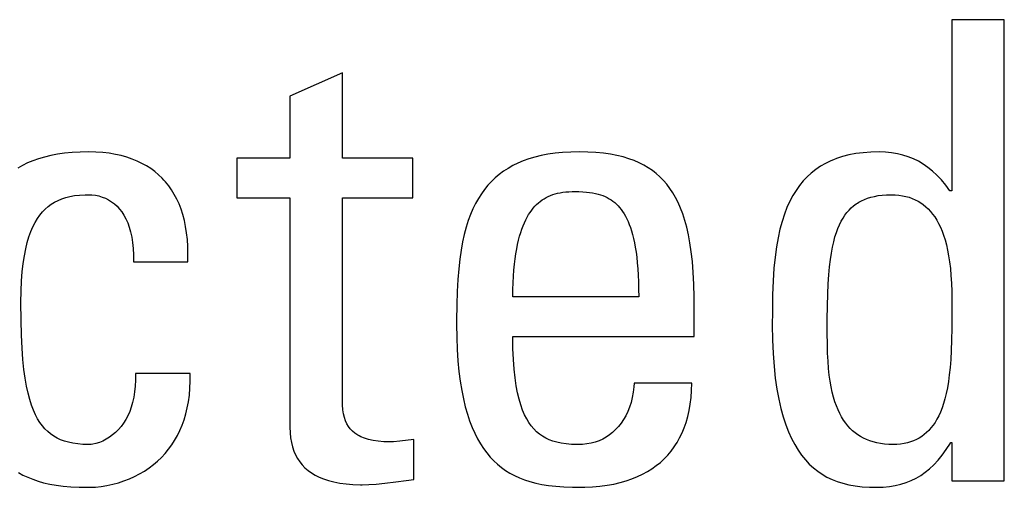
# Model space of a CAD drawing. Header units: millimetres. Extents: x -728 to -141, y -62 to 525.
# Tile 56 of 186: x -440.5 to -436.96, y 196.2 to 197.88. Entities that reach past the tile are written whole.
import ezdxf

# ---------------------------------------------------------------- set-up
doc = ezdxf.new("R2010")
doc.units = ezdxf.units.MM
doc.header["$LTSCALE"] = 23.1
doc.layers.add('R912005502_AM_0', color=7, linetype='CONTINUOUS')

msp = doc.modelspace()

# ---------------------------------------------------------------- linework, layer by layer
at = {"layer": 'R912005502_AM_0', "color": 7}
for p, q in [((-436.9646, 197.8811), (-437.1526, 197.8811)), ((-437.1526, 197.8811), (-437.1526, 197.2666)), ((-436.9646, 196.2255), (-436.9646, 197.8811)), ((-439.3394, 197.6908), (-439.5274, 197.606)), ((-439.3394, 197.3835), (-439.3394, 197.6908)), ((-439.5274, 197.606), (-439.5274, 197.3835)), ((-440.3613, 197.398), (-440.3853, 197.3934)), ((-440.3358, 197.4016), (-440.3613, 197.398)), ((-440.3088, 197.4043), (-440.3358, 197.4016)), ((-440.28, 197.4059), (-440.3088, 197.4043)), ((-440.2496, 197.4065), (-440.28, 197.4059)), ((-440.2488, 197.4065), (-440.2496, 197.4065)), ((-440.2234, 197.4059), (-440.2488, 197.4065)), ((-440.1991, 197.4042), (-440.2234, 197.4059)), ((-440.1759, 197.4014), (-440.1991, 197.4042)), ((-440.1538, 197.3977), (-440.1759, 197.4014)), ((-438.602, 197.3978), (-438.6262, 197.3932)), ((-438.5763, 197.4015), (-438.602, 197.3978)), ((-438.5491, 197.4042), (-438.5763, 197.4015)), ((-438.5201, 197.4059), (-438.5491, 197.4042)), ((-438.4894, 197.4065), (-438.5201, 197.4059)), ((-438.4583, 197.4059), (-438.4894, 197.4065)), ((-438.4295, 197.4043), (-438.4583, 197.4059)), ((-438.4026, 197.4016), (-438.4295, 197.4043)), ((-438.3776, 197.3981), (-438.4026, 197.4016)), ((-438.3543, 197.3936), (-438.3776, 197.3981)), ((-437.4974, 197.4002), (-437.5219, 197.3955)), ((-437.4714, 197.4036), (-437.4974, 197.4002)), ((-437.4436, 197.4057), (-437.4714, 197.4036)), ((-437.414, 197.4065), (-437.4436, 197.4057)), ((-437.391, 197.4057), (-437.414, 197.4065)), ((-437.3691, 197.4036), (-437.391, 197.4057)), ((-437.3483, 197.4001), (-437.3691, 197.4036)), ((-437.3283, 197.3952), (-437.3483, 197.4001)), ((-440.4686, 197.3667), (-440.4866, 197.358)), ((-440.4495, 197.3746), (-440.4686, 197.3667)), ((-440.4293, 197.3817), (-440.4495, 197.3746)), ((-440.408, 197.388), (-440.4293, 197.3817)), ((-440.3853, 197.3934), (-440.408, 197.388)), ((-440.1328, 197.393), (-440.1538, 197.3977)), ((-440.1128, 197.3874), (-440.1328, 197.393)), ((-440.0938, 197.3809), (-440.1128, 197.3874)), ((-440.0757, 197.3735), (-440.0938, 197.3809)), ((-440.0586, 197.3653), (-440.0757, 197.3735)), ((-440.0424, 197.3563), (-440.0586, 197.3653)), ((-439.5274, 197.3835), (-439.7177, 197.3835)), ((-439.7177, 197.3835), (-439.7177, 197.2413)), ((-439.0871, 197.3835), (-439.3394, 197.3835)), ((-439.0871, 197.2413), (-439.0871, 197.3835)), ((-438.7099, 197.366), (-438.728, 197.3572)), ((-438.6908, 197.3741), (-438.7099, 197.366)), ((-438.6705, 197.3813), (-438.6908, 197.3741)), ((-438.649, 197.3877), (-438.6705, 197.3813)), ((-438.6262, 197.3932), (-438.649, 197.3877)), ((-438.3324, 197.3883), (-438.3543, 197.3936)), ((-438.312, 197.3821), (-438.3324, 197.3883)), ((-438.2929, 197.3752), (-438.312, 197.3821)), ((-438.275, 197.3674), (-438.2929, 197.3752)), ((-438.2581, 197.3589), (-438.275, 197.3674)), ((-437.6062, 197.3651), (-437.6242, 197.3547)), ((-437.587, 197.3743), (-437.6062, 197.3651)), ((-437.577, 197.3786), (-437.587, 197.3743)), ((-437.5666, 197.3825), (-437.577, 197.3786)), ((-437.545, 197.3896), (-437.5666, 197.3825)), ((-437.5219, 197.3955), (-437.545, 197.3896)), ((-437.3091, 197.3891), (-437.3283, 197.3952)), ((-437.2906, 197.3815), (-437.3091, 197.3891)), ((-437.2727, 197.3727), (-437.2906, 197.3815)), ((-437.2554, 197.3624), (-437.2727, 197.3727)), ((-440.4866, 197.358), (-440.5036, 197.3485)), ((-440.027, 197.3464), (-440.0424, 197.3563)), ((-440.0125, 197.3357), (-440.027, 197.3464)), ((-439.9988, 197.3242), (-440.0125, 197.3357)), ((-438.7612, 197.337), (-438.7764, 197.3258)), ((-438.7451, 197.3475), (-438.7612, 197.337)), ((-438.728, 197.3572), (-438.7451, 197.3475)), ((-438.2422, 197.3496), (-438.2581, 197.3589)), ((-438.2273, 197.3395), (-438.2422, 197.3496)), ((-438.2201, 197.3341), (-438.2273, 197.3395)), ((-438.2131, 197.3285), (-438.2201, 197.3341)), ((-438.1999, 197.3167), (-438.2131, 197.3285)), ((-437.6571, 197.3307), (-437.6721, 197.317)), ((-437.6411, 197.3433), (-437.6571, 197.3307)), ((-437.6242, 197.3547), (-437.6411, 197.3433)), ((-437.2386, 197.3507), (-437.2554, 197.3624)), ((-437.2222, 197.3374), (-437.2386, 197.3507)), ((-437.2061, 197.3225), (-437.2222, 197.3374)), ((-439.9859, 197.3119), (-439.9988, 197.3242)), ((-439.9798, 197.3054), (-439.9859, 197.3119)), ((-439.9739, 197.2987), (-439.9798, 197.3054)), ((-439.9626, 197.2847), (-439.9739, 197.2987)), ((-438.8044, 197.3007), (-438.8172, 197.2869)), ((-438.7908, 197.3137), (-438.8044, 197.3007)), ((-438.7764, 197.3258), (-438.7908, 197.3137)), ((-438.1873, 197.304), (-438.1999, 197.3167)), ((-438.1755, 197.2903), (-438.1873, 197.304)), ((-437.6862, 197.3021), (-437.6995, 197.2859)), ((-437.6721, 197.317), (-437.6862, 197.3021)), ((-437.1903, 197.3058), (-437.2061, 197.3225)), ((-437.1747, 197.2871), (-437.1903, 197.3058)), ((-439.9521, 197.2698), (-439.9626, 197.2847)), ((-439.9424, 197.254), (-439.9521, 197.2698)), ((-438.8292, 197.2721), (-438.8406, 197.2563)), ((-438.8172, 197.2869), (-438.8292, 197.2721)), ((-438.5763, 197.2557), (-438.5674, 197.258)), ((-438.5674, 197.258), (-438.558, 197.26)), ((-438.558, 197.26), (-438.5481, 197.2617)), ((-438.5481, 197.2617), (-438.5376, 197.2629)), ((-438.5376, 197.2629), (-438.5265, 197.2637)), ((-438.5265, 197.2637), (-438.5147, 197.2642)), ((-438.5147, 197.2642), (-438.5078, 197.2643)), ((-438.5078, 197.2643), (-438.5061, 197.2643)), ((-438.5061, 197.2643), (-438.4905, 197.264)), ((-438.4905, 197.264), (-438.4766, 197.2634)), ((-438.4766, 197.2634), (-438.464, 197.2624)), ((-438.464, 197.2624), (-438.4524, 197.2611)), ((-438.4524, 197.2611), (-438.4416, 197.2594)), ((-438.4416, 197.2594), (-438.4316, 197.2574)), ((-438.4316, 197.2574), (-438.4222, 197.2551)), ((-438.1644, 197.2756), (-438.1755, 197.2903)), ((-438.1539, 197.2598), (-438.1644, 197.2756)), ((-438.1441, 197.2429), (-438.1539, 197.2598)), ((-437.7119, 197.2685), (-437.7235, 197.2495)), ((-437.6995, 197.2859), (-437.7119, 197.2685)), ((-437.1595, 197.2666), (-437.1747, 197.2871)), ((-437.1526, 197.2666), (-437.1595, 197.2666)), ((-440.3838, 197.2187), (-440.372, 197.226)), ((-440.372, 197.226), (-440.3596, 197.2324)), ((-440.3596, 197.2324), (-440.3463, 197.2379)), ((-440.3463, 197.2379), (-440.332, 197.2426)), ((-440.332, 197.2426), (-440.3167, 197.2464)), ((-440.3167, 197.2464), (-440.3001, 197.2494)), ((-440.3001, 197.2494), (-440.282, 197.2515)), ((-440.282, 197.2515), (-440.2623, 197.2526)), ((-440.2623, 197.2526), (-440.2496, 197.2528)), ((-440.2496, 197.2528), (-440.2382, 197.2523)), ((-440.2382, 197.2523), (-440.2254, 197.2508)), ((-440.2254, 197.2508), (-440.2129, 197.2482)), ((-440.2129, 197.2482), (-440.2008, 197.2445)), ((-440.2008, 197.2445), (-440.1891, 197.2399)), ((-440.1891, 197.2399), (-440.178, 197.2342)), ((-440.178, 197.2342), (-440.1674, 197.2275)), ((-440.1674, 197.2275), (-440.1574, 197.2199)), ((-439.9335, 197.2373), (-439.9424, 197.254)), ((-439.9254, 197.2197), (-439.9335, 197.2373)), ((-439.7177, 197.2413), (-439.5274, 197.2413)), ((-439.5274, 197.2413), (-439.5274, 196.4182)), ((-439.3394, 197.2413), (-439.0871, 197.2413)), ((-439.3393, 196.5191), (-439.3394, 197.2413)), ((-438.8614, 197.2215), (-438.8708, 197.2023)), ((-438.8513, 197.2395), (-438.8614, 197.2215)), ((-438.8406, 197.2563), (-438.8513, 197.2395)), ((-438.6424, 197.2177), (-438.636, 197.2236)), ((-438.636, 197.2236), (-438.6295, 197.2289)), ((-438.6295, 197.2289), (-438.6227, 197.2339)), ((-438.6227, 197.2339), (-438.6157, 197.2385)), ((-438.6157, 197.2385), (-438.6084, 197.2427)), ((-438.6084, 197.2427), (-438.6009, 197.2465)), ((-438.6009, 197.2465), (-438.593, 197.2499)), ((-438.593, 197.2499), (-438.5848, 197.253)), ((-438.5848, 197.253), (-438.5763, 197.2557)), ((-438.4222, 197.2551), (-438.4133, 197.2525)), ((-438.4133, 197.2525), (-438.405, 197.2495)), ((-438.405, 197.2495), (-438.397, 197.2462)), ((-438.397, 197.2462), (-438.3895, 197.2426)), ((-438.3895, 197.2426), (-438.3822, 197.2386)), ((-438.3822, 197.2386), (-438.3753, 197.2343)), ((-438.3753, 197.2343), (-438.3687, 197.2296)), ((-438.3687, 197.2296), (-438.3623, 197.2245)), ((-438.3623, 197.2245), (-438.3562, 197.219)), ((-438.1349, 197.2246), (-438.1441, 197.2429)), ((-438.1262, 197.2049), (-438.1349, 197.2246)), ((-437.7344, 197.2291), (-437.7444, 197.207)), ((-437.7235, 197.2495), (-437.7344, 197.2291)), ((-437.4964, 197.2195), (-437.4917, 197.2226)), ((-437.4917, 197.2226), (-437.487, 197.2256)), ((-437.487, 197.2256), (-437.477, 197.2311)), ((-437.477, 197.2311), (-437.4665, 197.236)), ((-437.4665, 197.236), (-437.4553, 197.2402)), ((-437.4553, 197.2402), (-437.4434, 197.2439)), ((-437.4434, 197.2439), (-437.4307, 197.247)), ((-437.4307, 197.247), (-437.4171, 197.2495)), ((-437.4171, 197.2495), (-437.4026, 197.2513)), ((-437.4026, 197.2513), (-437.3871, 197.2524)), ((-437.3871, 197.2524), (-437.3705, 197.2528)), ((-437.3705, 197.2528), (-437.3563, 197.2524)), ((-437.3563, 197.2524), (-437.3428, 197.2512)), ((-437.3428, 197.2512), (-437.33, 197.2493)), ((-437.33, 197.2493), (-437.3238, 197.2481)), ((-437.3238, 197.2481), (-437.3177, 197.2467)), ((-437.3177, 197.2467), (-437.3061, 197.2435)), ((-437.3061, 197.2435), (-437.2949, 197.2395)), ((-437.2949, 197.2395), (-437.2843, 197.2349)), ((-437.2843, 197.2349), (-437.2741, 197.2296)), ((-437.2741, 197.2296), (-437.2644, 197.2237)), ((-437.2644, 197.2237), (-437.2551, 197.2171)), ((-440.4247, 197.1796), (-440.4153, 197.191)), ((-440.4153, 197.191), (-440.4054, 197.2013)), ((-440.4054, 197.2013), (-440.3949, 197.2105)), ((-440.3949, 197.2105), (-440.3838, 197.2187)), ((-440.1574, 197.2199), (-440.1479, 197.2112)), ((-440.1479, 197.2112), (-440.139, 197.2015)), ((-440.139, 197.2015), (-440.1307, 197.1908)), ((-440.1307, 197.1908), (-440.1231, 197.1789)), ((-439.9182, 197.2011), (-439.9254, 197.2197)), ((-439.9118, 197.1814), (-439.9182, 197.2011)), ((-438.8708, 197.2023), (-438.8795, 197.1817)), ((-438.6712, 197.1812), (-438.6658, 197.1895)), ((-438.6658, 197.1895), (-438.6602, 197.1974)), ((-438.6602, 197.1974), (-438.6574, 197.2011)), ((-438.6574, 197.2011), (-438.6545, 197.2046)), ((-438.6545, 197.2046), (-438.6485, 197.2114)), ((-438.6485, 197.2114), (-438.6424, 197.2177)), ((-438.3562, 197.219), (-438.3503, 197.2131)), ((-438.3503, 197.2131), (-438.3446, 197.2067)), ((-438.3446, 197.2067), (-438.3391, 197.1998)), ((-438.3391, 197.1998), (-438.3338, 197.1924)), ((-438.3338, 197.1924), (-438.3287, 197.1844)), ((-438.1182, 197.1836), (-438.1262, 197.2049)), ((-437.7444, 197.207), (-437.7537, 197.1831)), ((-437.5364, 197.1792), (-437.5293, 197.1887)), ((-437.5293, 197.1887), (-437.5217, 197.1975)), ((-437.5217, 197.1975), (-437.5137, 197.2055)), ((-437.5137, 197.2055), (-437.5053, 197.2128)), ((-437.5053, 197.2128), (-437.4964, 197.2195)), ((-437.2551, 197.2171), (-437.2462, 197.2098)), ((-437.2462, 197.2098), (-437.2377, 197.2018)), ((-437.2377, 197.2018), (-437.2295, 197.193)), ((-437.2295, 197.193), (-437.2217, 197.1835)), ((-440.4497, 197.1376), (-440.4419, 197.153)), ((-440.4419, 197.153), (-440.4336, 197.167)), ((-440.4336, 197.167), (-440.4247, 197.1796)), ((-440.1231, 197.1789), (-440.116, 197.1659)), ((-440.116, 197.1659), (-440.1097, 197.1516)), ((-440.1097, 197.1516), (-440.1041, 197.1361)), ((-439.9063, 197.1607), (-439.9118, 197.1814)), ((-439.9018, 197.139), (-439.9063, 197.1607)), ((-438.8877, 197.1597), (-438.8951, 197.136)), ((-438.8795, 197.1817), (-438.8877, 197.1597)), ((-438.6908, 197.1413), (-438.6862, 197.1523)), ((-438.6862, 197.1523), (-438.6814, 197.1626)), ((-438.6814, 197.1626), (-438.6764, 197.1722)), ((-438.6764, 197.1722), (-438.6712, 197.1812)), ((-438.3287, 197.1844), (-438.3237, 197.1759)), ((-438.3237, 197.1759), (-438.319, 197.1667)), ((-438.319, 197.1667), (-438.3145, 197.1568)), ((-438.3145, 197.1568), (-438.3101, 197.1463)), ((-438.1108, 197.1607), (-438.1182, 197.1836)), ((-438.1041, 197.1358), (-438.1108, 197.1607)), ((-437.7621, 197.1572), (-437.7697, 197.1291)), ((-437.7537, 197.1831), (-437.7621, 197.1572)), ((-437.5558, 197.1453), (-437.5497, 197.1576)), ((-437.5497, 197.1576), (-437.5432, 197.1689)), ((-437.5432, 197.1689), (-437.5364, 197.1792)), ((-437.2217, 197.1835), (-437.2142, 197.1732)), ((-437.2142, 197.1732), (-437.2071, 197.1619)), ((-437.2071, 197.1619), (-437.2004, 197.1498)), ((-440.4638, 197.102), (-440.457, 197.1207)), ((-440.457, 197.1207), (-440.4497, 197.1376)), ((-440.1041, 197.1361), (-440.1016, 197.1278)), ((-440.1016, 197.1278), (-440.0993, 197.1192)), ((-440.0993, 197.1192), (-440.0953, 197.1009)), ((-439.8981, 197.116), (-439.9018, 197.139)), ((-439.8955, 197.0919), (-439.8981, 197.116)), ((-438.8951, 197.136), (-438.9019, 197.1106)), ((-438.7034, 197.1037), (-438.6994, 197.1171)), ((-438.6994, 197.1171), (-438.6952, 197.1296)), ((-438.6952, 197.1296), (-438.6908, 197.1413)), ((-438.3101, 197.1463), (-438.306, 197.1349)), ((-438.306, 197.1349), (-438.3021, 197.1227)), ((-438.3021, 197.1227), (-438.2984, 197.1096)), ((-438.098, 197.1088), (-438.1041, 197.1358)), ((-437.7697, 197.1291), (-437.7764, 197.0986)), ((-437.572, 197.1014), (-437.5669, 197.1173)), ((-437.5669, 197.1173), (-437.5615, 197.1319)), ((-437.5615, 197.1319), (-437.5558, 197.1453)), ((-437.2004, 197.1498), (-437.194, 197.1367)), ((-437.194, 197.1367), (-437.188, 197.1225)), ((-437.188, 197.1225), (-437.1824, 197.1073)), ((-440.4755, 197.0588), (-440.47, 197.0814)), ((-440.47, 197.0814), (-440.4638, 197.102)), ((-440.0953, 197.1009), (-440.0922, 197.0811)), ((-440.0922, 197.0811), (-440.0901, 197.0598)), ((-439.894, 197.0666), (-439.8955, 197.0919)), ((-438.908, 197.0832), (-438.9134, 197.0536)), ((-438.9019, 197.1106), (-438.908, 197.0832)), ((-438.7106, 197.0743), (-438.7071, 197.0895)), ((-438.7071, 197.0895), (-438.7034, 197.1037)), ((-438.2984, 197.1096), (-438.2949, 197.0956)), ((-438.2949, 197.0956), (-438.2916, 197.0806)), ((-438.2916, 197.0806), (-438.2886, 197.0644)), ((-438.0925, 197.0795), (-438.098, 197.1088)), ((-437.7764, 197.0986), (-437.7822, 197.0653)), ((-437.581, 197.0647), (-437.5767, 197.0839)), ((-437.5767, 197.0839), (-437.572, 197.1014)), ((-437.1824, 197.1073), (-437.1772, 197.0909)), ((-437.1772, 197.0909), (-437.1724, 197.0732)), ((-440.4804, 197.0339), (-440.4755, 197.0588)), ((-440.0901, 197.0598), (-440.089, 197.0368)), ((-439.8935, 197.04), (-439.894, 197.0666)), ((-438.9134, 197.0536), (-438.918, 197.0215)), ((-438.7168, 197.0409), (-438.7138, 197.0581)), ((-438.7138, 197.0581), (-438.7106, 197.0743)), ((-438.2886, 197.0644), (-438.2859, 197.0471)), ((-438.2859, 197.0471), (-438.2835, 197.0285)), ((-438.0878, 197.0475), (-438.0925, 197.0795)), ((-438.0838, 197.0126), (-438.0878, 197.0475)), ((-437.7822, 197.0653), (-437.7871, 197.0289)), ((-437.5849, 197.0435), (-437.581, 197.0647)), ((-437.1724, 197.0732), (-437.1681, 197.0543)), ((-437.1681, 197.0543), (-437.1643, 197.0339)), ((-440.4846, 197.0065), (-440.4804, 197.0339)), ((-440.089, 197.0368), (-440.0891, 197.0121)), ((-440.0891, 197.0121), (-439.8942, 197.0121)), ((-439.8942, 197.0121), (-439.8935, 197.04)), ((-438.918, 197.0215), (-438.922, 196.9865)), ((-438.7217, 197.0031), (-438.7194, 197.0226)), ((-438.7194, 197.0226), (-438.7168, 197.0409)), ((-438.2835, 197.0285), (-438.2813, 197.0086)), ((-438.0807, 196.9742), (-438.0838, 197.0126)), ((-437.7871, 197.0289), (-437.791, 196.9888)), ((-437.5915, 196.9943), (-437.5884, 197.0202)), ((-437.5884, 197.0202), (-437.5849, 197.0435)), ((-437.1643, 197.0339), (-437.161, 197.0119)), ((-437.161, 197.0119), (-437.1582, 196.9883)), ((-440.4905, 196.9434), (-440.488, 196.9764)), ((-440.488, 196.9764), (-440.4846, 197.0065)), ((-438.922, 196.9865), (-438.9251, 196.948)), ((-438.7253, 196.9603), (-438.7237, 196.9823)), ((-438.7237, 196.9823), (-438.7217, 197.0031)), ((-438.2813, 197.0086), (-438.2796, 196.9873)), ((-438.2796, 196.9873), (-438.2781, 196.9645)), ((-438.0784, 196.932), (-438.0807, 196.9742)), ((-437.791, 196.9888), (-437.7939, 196.9441)), ((-437.5942, 196.9655), (-437.5915, 196.9943)), ((-437.1582, 196.9883), (-437.1559, 196.9629)), ((-440.4921, 196.9072), (-440.4905, 196.9434)), ((-438.9251, 196.948), (-438.9275, 196.9053)), ((-438.7266, 196.937), (-438.7253, 196.9603)), ((-438.2781, 196.9645), (-438.277, 196.9401)), ((-438.277, 196.9401), (-438.2764, 196.9139)), ((-437.7939, 196.9441), (-437.7959, 196.8933)), ((-437.5964, 196.9331), (-437.5942, 196.9655)), ((-437.1559, 196.9629), (-437.1542, 196.9352)), ((-440.4927, 196.8676), (-440.4921, 196.9072)), ((-438.9275, 196.9053), (-438.929, 196.857)), ((-438.7279, 196.8859), (-438.7274, 196.9122)), ((-438.7274, 196.9122), (-438.7266, 196.937)), ((-438.2764, 196.9139), (-438.2762, 196.8859)), ((-438.077, 196.8852), (-438.0784, 196.932)), ((-437.598, 196.8964), (-437.5964, 196.9331)), ((-437.1542, 196.9352), (-437.1531, 196.905)), ((-437.1531, 196.905), (-437.1526, 196.871)), ((-438.2762, 196.8859), (-438.7279, 196.8859)), ((-438.0767, 196.8424), (-438.077, 196.8852)), ((-437.7959, 196.8933), (-437.7968, 196.8329)), ((-437.5992, 196.8541), (-437.598, 196.8964)), ((-437.1526, 196.871), (-437.1526, 196.8273)), ((-440.4927, 196.8654), (-440.4927, 196.8676)), ((-440.4921, 196.8029), (-440.4927, 196.8654)), ((-438.929, 196.857), (-438.9296, 196.8011)), ((-438.0767, 196.7438), (-438.0767, 196.8424)), ((-437.7968, 196.8329), (-437.797, 196.785)), ((-437.5997, 196.8044), (-437.5992, 196.8541)), ((-440.4907, 196.7492), (-440.4921, 196.8029)), ((-438.9296, 196.8011), (-438.9297, 196.7873)), ((-437.5997, 196.7553), (-437.5997, 196.8044)), ((-437.1526, 196.8273), (-437.1528, 196.7736)), ((-438.9297, 196.7873), (-438.9291, 196.7406)), ((-437.797, 196.785), (-437.7962, 196.7317)), ((-437.1528, 196.7736), (-437.1536, 196.7308)), ((-440.4884, 196.7026), (-440.4907, 196.7492)), ((-438.9291, 196.7406), (-438.9274, 196.697)), ((-438.7279, 196.7438), (-438.0767, 196.7438)), ((-438.7273, 196.7007), (-438.7279, 196.7438)), ((-437.7962, 196.7317), (-437.7941, 196.6823)), ((-437.5993, 196.7168), (-437.5997, 196.7553)), ((-437.1536, 196.7308), (-437.1549, 196.6941)), ((-440.4854, 196.6618), (-440.4884, 196.7026)), ((-438.9274, 196.697), (-438.9248, 196.6564)), ((-438.7257, 196.6619), (-438.7273, 196.7007)), ((-437.5984, 196.6843), (-437.5993, 196.7168)), ((-437.1549, 196.6941), (-437.1567, 196.6617)), ((-440.4817, 196.6258), (-440.4854, 196.6618)), ((-438.9248, 196.6564), (-438.9212, 196.6185)), ((-438.7232, 196.627), (-438.7257, 196.6619)), ((-437.7941, 196.6823), (-437.7908, 196.6366)), ((-437.597, 196.6555), (-437.5984, 196.6843)), ((-437.1567, 196.6617), (-437.159, 196.6325)), ((-440.4774, 196.5939), (-440.4817, 196.6258)), ((-438.7199, 196.5956), (-438.7232, 196.627)), ((-437.7908, 196.6366), (-437.7862, 196.5943)), ((-437.595, 196.6294), (-437.597, 196.6555)), ((-437.5924, 196.6054), (-437.595, 196.6294)), ((-437.159, 196.6325), (-437.1619, 196.606)), ((-440.4725, 196.5656), (-440.4774, 196.5939)), ((-440.082, 196.5875), (-440.0829, 196.5657)), ((-439.885, 196.6108), (-440.0822, 196.6108)), ((-440.0822, 196.6108), (-440.082, 196.5875)), ((-439.885, 196.5839), (-439.885, 196.6108)), ((-438.9212, 196.6185), (-438.9167, 196.5833)), ((-438.7157, 196.5674), (-438.7199, 196.5956)), ((-437.7862, 196.5943), (-437.7806, 196.5552)), ((-437.5893, 196.5833), (-437.5924, 196.6054)), ((-437.1619, 196.606), (-437.1652, 196.5818)), ((-440.4671, 196.5403), (-440.4725, 196.5656)), ((-440.0829, 196.5657), (-440.0849, 196.5451)), ((-439.8883, 196.5335), (-439.8861, 196.5582)), ((-439.8861, 196.5582), (-439.885, 196.5839)), ((-438.9167, 196.5833), (-438.9114, 196.5505)), ((-438.9114, 196.5505), (-438.9053, 196.52)), ((-438.7109, 196.5419), (-438.7157, 196.5674)), ((-438.2932, 196.5632), (-438.2957, 196.5439)), ((-438.2922, 196.5764), (-438.2932, 196.5632)), ((-438.0858, 196.5764), (-438.2922, 196.5764)), ((-438.0866, 196.5499), (-438.0858, 196.5764)), ((-437.7806, 196.5552), (-437.774, 196.5191)), ((-437.5858, 196.5629), (-437.5893, 196.5833)), ((-437.5817, 196.5439), (-437.5858, 196.5629)), ((-437.1689, 196.5596), (-437.1731, 196.5393)), ((-437.1652, 196.5818), (-437.1689, 196.5596)), ((-440.4612, 196.5177), (-440.4671, 196.5403)), ((-440.4548, 196.4975), (-440.4612, 196.5177)), ((-440.0879, 196.5257), (-440.0919, 196.5075)), ((-440.0849, 196.5451), (-440.0879, 196.5257)), ((-439.8916, 196.5099), (-439.8883, 196.5335)), ((-439.3388, 196.4982), (-439.3393, 196.5191)), ((-438.9053, 196.52), (-438.8985, 196.4916)), ((-438.7055, 196.519), (-438.7109, 196.5419)), ((-438.6995, 196.4984), (-438.7055, 196.519)), ((-438.2992, 196.5253), (-438.3038, 196.5074)), ((-438.2957, 196.5439), (-438.2992, 196.5253)), ((-438.0915, 196.5008), (-438.0885, 196.5247)), ((-438.0885, 196.5247), (-438.0866, 196.5499)), ((-437.774, 196.5191), (-437.7664, 196.4859)), ((-437.5772, 196.5263), (-437.5817, 196.5439)), ((-437.5722, 196.5099), (-437.5772, 196.5263)), ((-437.1777, 196.5206), (-437.1827, 196.5033)), ((-437.1731, 196.5393), (-437.1777, 196.5206)), ((-440.4479, 196.4793), (-440.4548, 196.4975)), ((-440.0968, 196.4905), (-440.1025, 196.4745)), ((-440.0919, 196.5075), (-440.0968, 196.4905)), ((-439.9011, 196.4658), (-439.8959, 196.4874)), ((-439.8959, 196.4874), (-439.8916, 196.5099)), ((-439.3374, 196.4811), (-439.3388, 196.4982)), ((-439.3351, 196.4663), (-439.3374, 196.4811)), ((-438.8985, 196.4916), (-438.891, 196.4652)), ((-438.6929, 196.4799), (-438.6995, 196.4984)), ((-438.6858, 196.4633), (-438.6929, 196.4799)), ((-438.3093, 196.4905), (-438.3157, 196.4745)), ((-438.3038, 196.5074), (-438.3093, 196.4905)), ((-438.0955, 196.478), (-438.0915, 196.5008)), ((-437.7664, 196.4859), (-437.758, 196.4553)), ((-437.5668, 196.4946), (-437.5722, 196.5099)), ((-437.561, 196.4804), (-437.5668, 196.4946)), ((-437.5547, 196.4672), (-437.561, 196.4804)), ((-437.1881, 196.4875), (-437.1938, 196.4728)), ((-437.1827, 196.5033), (-437.1881, 196.4875)), ((-440.4405, 196.463), (-440.4479, 196.4793)), ((-440.4327, 196.4483), (-440.4405, 196.463)), ((-440.4245, 196.4351), (-440.4327, 196.4483)), ((-440.1164, 196.4457), (-440.1244, 196.4327)), ((-440.109, 196.4596), (-440.1164, 196.4457)), ((-440.1025, 196.4745), (-440.109, 196.4596)), ((-439.9144, 196.4253), (-439.9073, 196.4451)), ((-439.9073, 196.4451), (-439.9011, 196.4658)), ((-439.332, 196.4532), (-439.3351, 196.4663)), ((-439.3281, 196.4414), (-439.332, 196.4532)), ((-438.891, 196.4652), (-438.8828, 196.4406)), ((-438.6782, 196.4483), (-438.6858, 196.4633)), ((-438.6701, 196.4349), (-438.6782, 196.4483)), ((-438.3309, 196.4454), (-438.3397, 196.4324)), ((-438.3229, 196.4594), (-438.3309, 196.4454)), ((-438.3157, 196.4745), (-438.3229, 196.4594)), ((-438.1063, 196.4357), (-438.1004, 196.4563)), ((-438.1004, 196.4563), (-438.0955, 196.478)), ((-437.758, 196.4553), (-437.7487, 196.4271)), ((-437.5481, 196.455), (-437.5547, 196.4672)), ((-437.5411, 196.4436), (-437.5481, 196.455)), ((-437.2064, 196.447), (-437.2131, 196.4356)), ((-437.1999, 196.4594), (-437.2064, 196.447)), ((-437.1938, 196.4728), (-437.1999, 196.4594)), ((-440.4157, 196.4232), (-440.4245, 196.4351)), ((-440.4064, 196.4124), (-440.4157, 196.4232)), ((-440.3966, 196.4028), (-440.4064, 196.4124)), ((-440.1427, 196.4097), (-440.1528, 196.3996)), ((-440.1332, 196.4207), (-440.1427, 196.4097)), ((-440.1244, 196.4327), (-440.1332, 196.4207)), ((-439.9224, 196.4064), (-439.9144, 196.4253)), ((-439.5274, 196.4182), (-439.5267, 196.3985)), ((-439.3232, 196.4307), (-439.3281, 196.4414)), ((-439.3175, 196.4211), (-439.3232, 196.4307)), ((-439.3109, 196.4122), (-439.3175, 196.4211)), ((-439.3032, 196.4041), (-439.3109, 196.4122)), ((-438.8828, 196.4406), (-438.874, 196.4178)), ((-438.874, 196.4178), (-438.8647, 196.3966)), ((-438.6615, 196.4228), (-438.6701, 196.4349)), ((-438.6524, 196.4119), (-438.6615, 196.4228)), ((-438.6427, 196.4022), (-438.6524, 196.4119)), ((-438.3592, 196.4095), (-438.3698, 196.3996)), ((-438.3491, 196.4205), (-438.3592, 196.4095)), ((-438.3397, 196.4324), (-438.3491, 196.4205)), ((-438.1208, 196.3976), (-438.1131, 196.4162)), ((-438.1131, 196.4162), (-438.1063, 196.4357)), ((-437.7487, 196.4271), (-437.7387, 196.4013)), ((-437.5336, 196.433), (-437.5411, 196.4436)), ((-437.5258, 196.4232), (-437.5336, 196.433)), ((-437.5176, 196.4142), (-437.5258, 196.4232)), ((-437.509, 196.4058), (-437.5176, 196.4142)), ((-437.2277, 196.4156), (-437.2354, 196.4068)), ((-437.2202, 196.4252), (-437.2277, 196.4156)), ((-437.2131, 196.4356), (-437.2202, 196.4252)), ((-440.3861, 196.3941), (-440.3966, 196.4028)), ((-440.375, 196.3863), (-440.3861, 196.3941)), ((-440.3631, 196.3795), (-440.375, 196.3863)), ((-440.3504, 196.3735), (-440.3631, 196.3795)), ((-440.3368, 196.3684), (-440.3504, 196.3735)), ((-440.1867, 196.375), (-440.1989, 196.3688)), ((-440.1749, 196.3822), (-440.1867, 196.375)), ((-440.1636, 196.3904), (-440.1749, 196.3822)), ((-440.1528, 196.3996), (-440.1636, 196.3904)), ((-439.9411, 196.3711), (-439.9313, 196.3884)), ((-439.9313, 196.3884), (-439.9224, 196.4064)), ((-439.5267, 196.3985), (-439.525, 196.3803)), ((-439.525, 196.3803), (-439.5221, 196.3633)), ((-439.2945, 196.3967), (-439.3032, 196.4041)), ((-439.2845, 196.39), (-439.2945, 196.3967)), ((-439.279, 196.3869), (-439.2845, 196.39)), ((-439.2731, 196.384), (-439.279, 196.3869)), ((-439.2602, 196.3787), (-439.2731, 196.384)), ((-439.2457, 196.3742), (-439.2602, 196.3787)), ((-439.2294, 196.3705), (-439.2457, 196.3742)), ((-439.0825, 196.3746), (-439.1331, 196.3685)), ((-439.0825, 196.2301), (-439.0825, 196.3746)), ((-438.8647, 196.3966), (-438.8547, 196.3769)), ((-438.8547, 196.3769), (-438.8442, 196.3586)), ((-438.6324, 196.3936), (-438.6427, 196.4022)), ((-438.6216, 196.3859), (-438.6324, 196.3936)), ((-438.61, 196.3792), (-438.6216, 196.3859)), ((-438.5975, 196.3733), (-438.61, 196.3792)), ((-438.4055, 196.3759), (-438.4186, 196.37)), ((-438.393, 196.3828), (-438.4055, 196.3759)), ((-438.3811, 196.3907), (-438.393, 196.3828)), ((-438.3698, 196.3996), (-438.3811, 196.3907)), ((-438.1387, 196.3632), (-438.1293, 196.38)), ((-438.1293, 196.38), (-438.1208, 196.3976)), ((-437.7387, 196.4013), (-437.7279, 196.3775)), ((-437.7279, 196.3775), (-437.7165, 196.3558)), ((-437.4999, 196.3981), (-437.509, 196.4058)), ((-437.4904, 196.3911), (-437.4999, 196.3981)), ((-437.4804, 196.3847), (-437.4904, 196.3911)), ((-437.4699, 196.3789), (-437.4804, 196.3847)), ((-437.4589, 196.3738), (-437.4699, 196.3789)), ((-437.4472, 196.3693), (-437.4589, 196.3738)), ((-437.28, 196.3739), (-437.2902, 196.3693)), ((-437.2702, 196.3791), (-437.28, 196.3739)), ((-437.2609, 196.385), (-437.2702, 196.3791)), ((-437.2521, 196.3916), (-437.2609, 196.385)), ((-437.2436, 196.3988), (-437.2521, 196.3916)), ((-437.2354, 196.4068), (-437.2436, 196.3988)), ((-440.3221, 196.3642), (-440.3368, 196.3684)), ((-440.3062, 196.3608), (-440.3221, 196.3642)), ((-440.289, 196.3583), (-440.3062, 196.3608)), ((-440.2702, 196.3567), (-440.289, 196.3583)), ((-440.2496, 196.3562), (-440.2702, 196.3567)), ((-440.2401, 196.3568), (-440.2496, 196.3562)), ((-440.2352, 196.3575), (-440.2401, 196.3568)), ((-440.2235, 196.36), (-440.2352, 196.3575)), ((-440.2113, 196.3638), (-440.2235, 196.36)), ((-440.1989, 196.3688), (-440.2113, 196.3638)), ((-439.9754, 196.3241), (-439.9631, 196.339)), ((-439.9631, 196.339), (-439.9517, 196.3547)), ((-439.9517, 196.3547), (-439.9411, 196.3711)), ((-439.5221, 196.3633), (-439.5181, 196.3475)), ((-439.5181, 196.3475), (-439.5132, 196.3328)), ((-439.211, 196.3677), (-439.2294, 196.3705)), ((-439.1904, 196.366), (-439.211, 196.3677)), ((-439.1673, 196.3654), (-439.1904, 196.366)), ((-439.1561, 196.366), (-439.1673, 196.3654)), ((-439.1331, 196.3685), (-439.1561, 196.366)), ((-438.8442, 196.3586), (-438.833, 196.3416)), ((-438.833, 196.3416), (-438.8213, 196.3258)), ((-438.5842, 196.3683), (-438.5975, 196.3733)), ((-438.5697, 196.3641), (-438.5842, 196.3683)), ((-438.5539, 196.3608), (-438.5697, 196.3641)), ((-438.5366, 196.3583), (-438.5539, 196.3608)), ((-438.5174, 196.3568), (-438.5366, 196.3583)), ((-438.4958, 196.3562), (-438.5174, 196.3568)), ((-438.494, 196.3562), (-438.4958, 196.3562)), ((-438.4775, 196.3567), (-438.494, 196.3562)), ((-438.4618, 196.3585), (-438.4775, 196.3567)), ((-438.4467, 196.3613), (-438.4618, 196.3585)), ((-438.4324, 196.3651), (-438.4467, 196.3613)), ((-438.4186, 196.37), (-438.4324, 196.3651)), ((-438.1601, 196.3323), (-438.149, 196.3473)), ((-438.149, 196.3473), (-438.1437, 196.3552)), ((-438.1437, 196.3552), (-438.1387, 196.3632)), ((-437.7165, 196.3558), (-437.7044, 196.3358)), ((-437.435, 196.3654), (-437.4472, 196.3693)), ((-437.4222, 196.3621), (-437.435, 196.3654)), ((-437.4086, 196.3596), (-437.4222, 196.3621)), ((-437.3944, 196.3577), (-437.4086, 196.3596)), ((-437.3794, 196.3566), (-437.3944, 196.3577)), ((-437.3636, 196.3562), (-437.3794, 196.3566)), ((-437.3497, 196.3566), (-437.3636, 196.3562)), ((-437.3366, 196.3577), (-437.3497, 196.3566)), ((-437.3241, 196.3596), (-437.3366, 196.3577)), ((-437.3122, 196.3621), (-437.3241, 196.3596)), ((-437.3009, 196.3654), (-437.3122, 196.3621)), ((-437.2902, 196.3693), (-437.3009, 196.3654)), ((-437.1874, 196.318), (-437.1728, 196.3384)), ((-437.1728, 196.3384), (-437.1582, 196.3613)), ((-437.1582, 196.3613), (-437.1572, 196.3631)), ((-437.1572, 196.3631), (-437.1526, 196.3631)), ((-437.1526, 196.3631), (-437.1526, 196.2255)), ((-440.0025, 196.2966), (-439.9885, 196.3099)), ((-439.9885, 196.3099), (-439.9754, 196.3241)), ((-439.5132, 196.3328), (-439.5073, 196.3191)), ((-439.5073, 196.3191), (-439.5004, 196.3063)), ((-439.5004, 196.3063), (-439.4925, 196.2944)), ((-438.8213, 196.3258), (-438.809, 196.3113)), ((-438.809, 196.3113), (-438.7962, 196.2978)), ((-438.1985, 196.2921), (-438.1848, 196.3047)), ((-438.1848, 196.3047), (-438.172, 196.3181)), ((-438.172, 196.3181), (-438.1601, 196.3323)), ((-437.7044, 196.3358), (-437.6916, 196.3176)), ((-437.6916, 196.3176), (-437.6782, 196.3011)), ((-437.2022, 196.2999), (-437.1874, 196.318)), ((-440.0495, 196.261), (-440.033, 196.2721)), ((-440.033, 196.2721), (-440.0173, 196.2839)), ((-440.0173, 196.2839), (-440.0025, 196.2966)), ((-439.4925, 196.2944), (-439.4836, 196.2833)), ((-439.4836, 196.2833), (-439.4737, 196.2729)), ((-439.4737, 196.2729), (-439.4627, 196.2633)), ((-438.7962, 196.2978), (-438.7827, 196.2853)), ((-438.7827, 196.2853), (-438.7685, 196.2738)), ((-438.7685, 196.2738), (-438.7537, 196.2633)), ((-438.245, 196.259), (-438.2286, 196.2693)), ((-438.2286, 196.2693), (-438.2131, 196.2803)), ((-438.2131, 196.2803), (-438.1985, 196.2921)), ((-437.6782, 196.3011), (-437.6641, 196.286)), ((-437.6641, 196.286), (-437.6494, 196.2724)), ((-437.6494, 196.2724), (-437.6339, 196.2602)), ((-437.2481, 196.2565), (-437.2325, 196.2693)), ((-437.2325, 196.2693), (-437.2172, 196.2837)), ((-437.2172, 196.2837), (-437.2022, 196.2999)), ((-440.5015, 196.2555), (-440.4854, 196.2466)), ((-440.4854, 196.2466), (-440.4684, 196.2386)), ((-440.4684, 196.2386), (-440.4504, 196.2313)), ((-440.1231, 196.2254), (-440.1036, 196.2329)), ((-440.1036, 196.2329), (-440.0848, 196.2414)), ((-440.0848, 196.2414), (-440.0668, 196.2508)), ((-440.0668, 196.2508), (-440.0495, 196.261)), ((-439.4627, 196.2633), (-439.4506, 196.2545)), ((-439.4506, 196.2545), (-439.4373, 196.2464)), ((-439.4373, 196.2464), (-439.4226, 196.2391)), ((-439.4226, 196.2391), (-439.4066, 196.2325)), ((-439.4066, 196.2325), (-439.3891, 196.2267)), ((-438.7537, 196.2633), (-438.7381, 196.2536)), ((-438.7381, 196.2536), (-438.7216, 196.2448)), ((-438.7216, 196.2448), (-438.7043, 196.2369)), ((-438.7043, 196.2369), (-438.6859, 196.2297)), ((-438.321, 196.2258), (-438.3004, 196.2329)), ((-438.3004, 196.2329), (-438.2809, 196.2408)), ((-438.2809, 196.2408), (-438.2624, 196.2495)), ((-438.2624, 196.2495), (-438.245, 196.259)), ((-437.6339, 196.2602), (-437.6177, 196.2492)), ((-437.6177, 196.2492), (-437.6007, 196.2394)), ((-437.6007, 196.2394), (-437.5827, 196.2308)), ((-437.2984, 196.2267), (-437.281, 196.2353)), ((-437.281, 196.2353), (-437.2643, 196.2452)), ((-437.2643, 196.2452), (-437.2481, 196.2565)), ((-440.4504, 196.2313), (-440.4314, 196.2248)), ((-440.4314, 196.2248), (-440.4111, 196.2191)), ((-440.4111, 196.2191), (-440.3894, 196.2143)), ((-440.3894, 196.2143), (-440.3662, 196.2102)), ((-440.3662, 196.2102), (-440.3411, 196.2069)), ((-440.3411, 196.2069), (-440.3139, 196.2046)), ((-440.3139, 196.2046), (-440.284, 196.2031)), ((-440.284, 196.2031), (-440.2507, 196.2026)), ((-440.2507, 196.2026), (-440.2496, 196.2026)), ((-440.2496, 196.2026), (-440.2445, 196.2026)), ((-440.2445, 196.2026), (-440.2251, 196.2035)), ((-440.2251, 196.2035), (-440.2048, 196.2056)), ((-440.2048, 196.2056), (-440.1842, 196.2089)), ((-440.1842, 196.2089), (-440.1635, 196.2133)), ((-440.1635, 196.2133), (-440.1431, 196.2188)), ((-440.1431, 196.2188), (-440.1231, 196.2254)), ((-439.3891, 196.2267), (-439.37, 196.2218)), ((-439.37, 196.2218), (-439.349, 196.2177)), ((-439.349, 196.2177), (-439.3262, 196.2147)), ((-439.3262, 196.2147), (-439.3014, 196.2127)), ((-439.3014, 196.2127), (-439.2743, 196.2118)), ((-439.2743, 196.2118), (-439.2683, 196.2118)), ((-439.2683, 196.2118), (-439.245, 196.2124)), ((-439.245, 196.2124), (-439.2187, 196.2143)), ((-439.2187, 196.2143), (-439.1874, 196.2177)), ((-439.1874, 196.2177), (-439.1477, 196.2228)), ((-439.1477, 196.2228), (-439.1111, 196.2274)), ((-439.1111, 196.2274), (-439.0825, 196.2301)), ((-438.6859, 196.2297), (-438.6664, 196.2234)), ((-438.6664, 196.2234), (-438.6456, 196.2178)), ((-438.6456, 196.2178), (-438.6234, 196.2131)), ((-438.6234, 196.2131), (-438.5994, 196.2092)), ((-438.5994, 196.2092), (-438.5736, 196.2062)), ((-438.5736, 196.2062), (-438.5454, 196.2041)), ((-438.5454, 196.2041), (-438.5143, 196.2028)), ((-438.5143, 196.2028), (-438.4894, 196.2026)), ((-438.4894, 196.2026), (-438.47, 196.2028)), ((-438.47, 196.2028), (-438.4419, 196.2041)), ((-438.4419, 196.2041), (-438.4152, 196.2065)), ((-438.4152, 196.2065), (-438.3898, 196.2099)), ((-438.3898, 196.2099), (-438.3657, 196.2143)), ((-438.3657, 196.2143), (-438.3427, 196.2196)), ((-438.3427, 196.2196), (-438.321, 196.2258)), ((-437.5827, 196.2308), (-437.5638, 196.2233)), ((-437.5638, 196.2233), (-437.5437, 196.217)), ((-437.5437, 196.217), (-437.5223, 196.2117)), ((-437.5223, 196.2117), (-437.4995, 196.2077)), ((-437.4995, 196.2077), (-437.4749, 196.2048)), ((-437.4749, 196.2048), (-437.4481, 196.203)), ((-437.4481, 196.203), (-437.4232, 196.2026)), ((-437.4232, 196.2026), (-437.3992, 196.2033)), ((-437.3992, 196.2033), (-437.3768, 196.2054)), ((-437.3768, 196.2054), (-437.3556, 196.2088)), ((-437.3556, 196.2088), (-437.3356, 196.2135)), ((-437.3356, 196.2135), (-437.3166, 196.2195)), ((-437.3166, 196.2195), (-437.2984, 196.2267)), ((-437.1526, 196.2255), (-436.9646, 196.2255))]:
    msp.add_line(p, q, dxfattribs=at)

doc.saveas('drawing.dxf')
